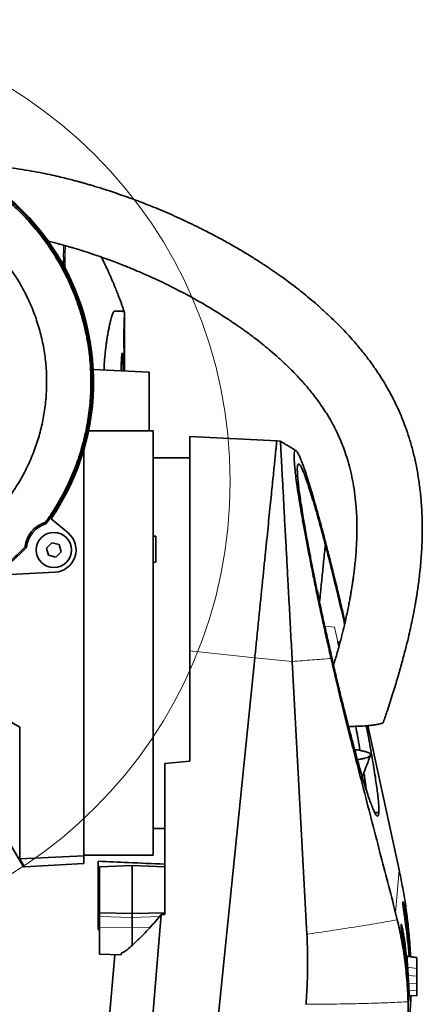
# Model space of a CAD drawing. Header units: millimetres. Extents: x 0 to 12429, y 0 to 8400.
# Tile 131 of 139: x 11074 to 11382, y 4778 to 5532. Entities that reach past the tile are written whole.
import ezdxf

# ---------------------------------------------------------------- set-up
doc = ezdxf.new("R2010")
doc.units = ezdxf.units.MM
doc.header["$LTSCALE"] = 20

msp = doc.modelspace()

# ---------------------------------------------------------------- linework, layer by layer
at = {"color": 8, "linetype": 'Continuous', "lineweight": 18}
for p, q in [((11107.224012, 5347.221), (11105.228805, 5347.289562)), ((11108.389479, 5346.1969), (11107.224174, 5347.223544)), ((11314.665699, 5066.779849), (11307.100295, 5067.578364)), ((11317.206908, 5055.611408), (11314.665699, 5066.779849)), ((11318.895006, 5055.442495), (11317.206908, 5055.611408)), ((11253.531825, 5043.25938), (11203.678723, 5048.502449)), ((11282.217224, 5040.463248), (11253.531825, 5043.25938)), ((11348.46769, 4924.853847), (11345.176173, 4925.017171)), ((11348.422976, 4924.301776), (11345.444258, 4924.449579)), ((11361.347318, 4847.823259), (11364.026138, 4880.89805)), ((11134.678825, 4845.121379), (11159.678825, 4844.317761)), ((11180.597287, 4844.990179), (11159.678825, 4844.317761)), ((11369.459846, 4844.479105), (11368.212774, 4844.5853)), ((11134.678825, 4836.813627), (11159.678825, 4836.677057)), ((11173.418709, 4836.752116), (11159.678825, 4836.677057)), ((11368.059864, 4827.425511), (11366.822436, 4827.530884)), ((11377.678825, 4813.435722), (11370.276326, 4814.579774)), ((11372.474152, 4814.773606), (11371.639967, 4814.844642)), ((11377.678825, 4805.233544), (11370.552747, 4806.12471)), ((11377.678825, 4799.237666), (11370.954816, 4799.853329)), ((11371.08129, 4797.719406), (11370.253079, 4797.789932)), ((11377.678825, 4793.378747), (11371.289684, 4793.963566)), ((11377.678825, 4788.074576), (11371.557678, 4788.455421))]:
    msp.add_line(p, q, dxfattribs=at)
at = {"color": 7, "linetype": 'Continuous', "lineweight": 35}
for p, q in [((11107.224012, 5347.221), (11107.224174, 5347.223544)), ((11153.678825, 5263.073136), (11153.678825, 5308.464009)), ((11172.678825, 5262.174389), (11129.824236, 5264.201518)), ((11172.678825, 5262.174389), (11172.678825, 5217.079774)), ((11175.678825, 5217.079774), (11126.241902, 5217.079774)), ((11175.678825, 5217.079774), (11175.678825, 5131.181743)), ((11270.383618, 5209.579774), (11203.683292, 5212.825108)), ((11273.168182, 5209.145149), (11270.382468, 5209.575677)), ((11122.678825, 5202.739624), (11122.678825, 4891.508091)), ((11203.678825, 5196.579774), (11175.678825, 5196.579774)), ((11093.238193, 5146.995892), (11093.878639, 5146.090126)), ((11093.878639, 5146.090126), (11093.894518, 5146.067438)), ((11110.606214, 5138.902529), (11097.622992, 5149.796746)), ((11098.199249, 5131.460471), (11094.106011, 5127.388772)), ((11103.772063, 5129.951473), (11098.199249, 5131.460471)), ((11177.678825, 5136.467776), (11175.678825, 5136.467776)), ((11175.678825, 5131.181743), (11175.678825, 4892.079774)), ((11177.678825, 5136.467776), (11177.678825, 5117.578634)), ((11078.746654, 5127.865902), (11077.73833, 5128.32905)), ((11078.771874, 5127.854464), (11078.746654, 5127.865902)), ((11094.106011, 5127.388772), (11095.585587, 5121.808074)), ((11101.158401, 5120.299076), (11105.251639, 5124.370775)), ((11105.251639, 5124.370775), (11103.772063, 5129.951473)), ((11095.585587, 5121.808074), (11101.158401, 5120.299076)), ((11175.678825, 5116.467776), (11177.678825, 5116.467776)), ((11177.678825, 5117.578634), (11177.678825, 5116.467776)), ((11100.568536, 5108.903071), (11056.34373, 5106.585348)), ((10944.678825, 5064.579774), (11073.678825, 4990.101589)), ((11317.206908, 5055.611408), (11318.003823, 5052.062872)), ((11203.678825, 4964.129849), (11203.678825, 5048.502449)), ((11176.906168, 4286.99746), (11253.531825, 5043.25938)), ((11282.217224, 5040.463248), (11293.43224, 4831.466904)), ((11322.102691, 5003.215148), (11326.343158, 4986.780321)), ((11073.678825, 4889.279337), (11073.678825, 4990.101589)), ((11184.678825, 4962.198081), (11203.678825, 4964.129849)), ((11184.678825, 4846.668513), (11184.678825, 4962.198081)), ((11348.422976, 4924.301776), (11348.46769, 4924.853847)), ((11175.678825, 4912.579774), (11184.678825, 4912.579774)), ((11065.228508, 4902.251082), (11076.397386, 4883.153782)), ((11122.678825, 4891.508091), (11073.678825, 4889.279337)), ((11073.678825, 4889.279337), (11077.244946, 4883.198685)), ((11122.678825, 4892.079774), (11175.678825, 4892.079774)), ((11122.678825, 4891.508091), (11122.678825, 4885.579774)), ((11122.678825, 4885.579774), (11077.244946, 4883.198685)), ((11133.678825, 4887.31058), (11133.678825, 4835.06539)), ((11134.678825, 4883.048916), (11159.678825, 4884.094786)), ((11134.678825, 4883.048916), (11134.678825, 4847.737095)), ((11159.678825, 4884.094786), (11159.678825, 4847.274592)), ((11184.678825, 4883.048916), (11159.678825, 4884.094786)), ((11134.678825, 4847.737095), (11134.678825, 4845.121379)), ((11134.678825, 4847.737095), (11159.678825, 4847.274592)), ((11134.678825, 4845.121379), (11134.678825, 4836.813627)), ((11135.863455, 4291.314018), (11181.923638, 4846.555124)), ((11184.678825, 4847.737095), (11159.678825, 4847.274592)), ((11159.678825, 4847.274592), (11159.678825, 4844.317761)), ((11159.678825, 4844.317761), (11159.678825, 4836.677057)), ((11362.658013, 4842.536223), (11361.347318, 4847.823259)), ((11134.678825, 4836.813627), (11134.678825, 4816.242242)), ((11159.678825, 4836.677057), (11159.678825, 4822.953877)), ((11134.678825, 4834.48804), (11133.678825, 4835.06539)), ((11118.721802, 4483.847851), (11146.257297, 4815.77964)), ((11134.678825, 4816.242242), (11151.229741, 4815.580973)), ((11151.39965, 4817.037262), (11151.229741, 4815.580973)), ((11377.678825, 4813.583605), (11371.233194, 4814.579774)), ((11377.82918, 4813.29047), (11371.305564, 4814.292452)), ((11372.474152, 4814.773606), (11372.509744, 4814.107499)), ((11371.796833, 4784.581569), (11377.678764, 4784.295381))]:
    msp.add_line(p, q, dxfattribs=at)
at = {"color": 7, "linetype": 'Continuous', "lineweight": 35, "flags": 128}
msp.add_lwpolyline([(11340.109718, 4991.264559), (11349.553495, 4947.684432), (11364.026138, 4880.89805)], dxfattribs=at)
at = {"color": 7, "linetype": 'Continuous', "lineweight": 18}
msp.add_circle((10880.955577, 5178.415182), 353.803148, dxfattribs=at)
at = {"color": 7, "linetype": 'Continuous', "lineweight": 35}
msp.add_circle((11099.678825, 5125.879774), 13.5, dxfattribs=at)
for centre, radius, start, end in [((10944.678825, 5254.579774), 185.395256, 325.584707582, 106.515734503), ((10944.678825, 5254.579774), 184.5, 323.974678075, 106.515734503), ((11099.678825, 5125.879774), 21, 105.988427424, 174.604342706), ((11099.678825, 5125.879774), 17, 273, 50), ((10944.678825, 5254.579774), 184.5, 260.906333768, 316.618092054)]:
    msp.add_arc(centre, radius, start, end, dxfattribs=at)
at = {"color": 8, "linetype": 'Continuous', "lineweight": 18}
for centre, radius, start, end in [((11099.678825, 5125.879774), 21.026186, 106.01299538, 174.57977475), ((10944.678825, 5254.579774), 184.473814, 260.906333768, 316.61529376)]:
    msp.add_arc(centre, radius, start, end, dxfattribs=at)
at = {"color": 7, "linetype": 'Continuous', "lineweight": 35}
for centre, major_axis, ratio, start_param, end_param in [((8648.069058, 5054.579774), (4187.97735, -16.760909), 0.0593545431, 5.3624308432, 5.3632573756), ((11002.659686, 4788.952068), (354.893101, 108.719118), 0.9765817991, 6.0503651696, 6.1326874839), ((11003.205802, 4795.694851), (334.967574, -160.031716), 0.9736253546, 0.5073040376, 0.5756491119), ((11001.821594, 4778.604344), (334.967574, -160.031716), 0.9736253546, 0.4935530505, 0.575881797), ((11001.271722, 4771.815197), (354.893101, 108.719118), 0.9765817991, 6.0505933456, 6.1329194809)]:
    msp.add_ellipse(centre, major_axis=major_axis, ratio=ratio, start_param=start_param, end_param=end_param, dxfattribs=at)
for points, knots in [([(10892.537163, 5430.429725), (10896.649749, 5431.559376), (10904.874919, 5433.818679), (10917.558184, 5436.12493), (10930.443741, 5437.602062), (10944.223254, 5438.180473), (10958.742708, 5437.669312), (10974.044771, 5435.855063), (10989.284241, 5432.721969), (11004.202148, 5428.30482), (11018.553563, 5422.694545), (11032.392411, 5415.918021), (11045.735403, 5407.917243), (11058.350262, 5398.811386), (11070.035729, 5388.766904), (11080.851664, 5377.791434), (11090.794452, 5365.824817), (11099.68419, 5353.056447), (11107.386256, 5339.710162), (11113.9595, 5325.773253), (11119.380779, 5311.190114), (11123.543032, 5296.199016), (11126.393166, 5281.055707), (11127.982736, 5265.728759), (11128.271318, 5250.17331), (11127.236811, 5234.649513), (11124.913852, 5219.416267), (11121.340263, 5204.426823), (11116.464062, 5189.652567), (11111.269926, 5177.503192), (11106.427949, 5167.952432), (11102.372396, 5160.781784), (11098.007819, 5153.766315), (11094.828069, 5149.2527), (11093.238193, 5146.995892)], [0, 0, 0, 0, 0.0280578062, 0.0561156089, 0.0847385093, 0.1133614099, 0.1468035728, 0.1802457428, 0.214659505, 0.2490732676, 0.2825147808, 0.3159562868, 0.3503693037, 0.3847823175, 0.4182245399, 0.4516667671, 0.4860805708, 0.5204943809, 0.5539365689, 0.5873787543, 0.6217925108, 0.6562062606, 0.689648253, 0.7230902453, 0.7575037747, 0.7919173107, 0.8253599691, 0.8588026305, 0.893216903, 0.9276311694, 0.9456500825, 0.9636689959, 0.9818344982, 1, 1, 1, 1]), ([(11352.062246, 4993.984296), (11353.081678, 4996.972739), (11355.595381, 5004.341607), (11359.264627, 5015.84628), (11362.977333, 5028.097875), (11366.15638, 5039.311954), (11368.835648, 5049.436645), (11370.974421, 5058.132813), (11372.654023, 5065.462428), (11373.949552, 5071.49797), (11374.983216, 5076.627432), (11375.792455, 5080.885645), (11376.420759, 5084.369738), (11376.931659, 5087.336771), (11377.37143, 5090.003467), (11377.771989, 5092.540206), (11378.158403, 5095.097048), (11378.651562, 5098.522234), (11379.272955, 5103.197842), (11379.991273, 5109.363538), (11380.863333, 5118.401716), (11381.616525, 5130.179766), (11381.864064, 5144.556074), (11381.398614, 5157.835676), (11380.3738, 5169.891306), (11378.997766, 5180.493138), (11377.152927, 5190.848632), (11374.92531, 5200.619235), (11372.430753, 5209.610591), (11369.755761, 5217.822792), (11366.984038, 5225.261356), (11364.279339, 5231.737299), (11361.721073, 5237.317961), (11359.275831, 5242.264159), (11356.640928, 5247.2417), (11353.565646, 5252.651377), (11349.885671, 5258.646507), (11345.546343, 5265.178666), (11340.494186, 5272.191871), (11334.643593, 5279.665621), (11328.809092, 5286.518848), (11323.176907, 5292.698453), (11317.927505, 5298.153997), (11312.258486, 5303.737798), (11306.22962, 5309.367068), (11300.109745, 5314.787184), (11294.20942, 5319.763384), (11288.534024, 5324.34821), (11283.197972, 5328.488735), (11278.306565, 5332.147109), (11274.46717, 5334.933043), (11271.58869, 5336.976934), (11269.590254, 5338.375258), (11268.091145, 5339.412579), (11266.951431, 5340.195057), (11265.797774, 5340.982211), (11264.295959, 5341.999067), (11262.234065, 5343.379735), (11258.264204, 5345.999791), (11252.265862, 5349.841111), (11244.430469, 5354.635397), (11236.082011, 5359.511865), (11227.319133, 5364.39476), (11218.111003, 5369.273328), (11206.914428, 5374.905872), (11194.056302, 5380.954399), (11179.664204, 5387.188705), (11165.832327, 5392.704108), (11152.713617, 5397.514796), (11142.840688, 5400.841519), (11136.05682, 5402.997446), (11132.123481, 5404.210582), (11128.54846, 5405.280815), (11125.820759, 5406.075645), (11124.002572, 5406.59597), (11122.916544, 5406.903601), (11121.826769, 5407.2099), (11120.344551, 5407.622583), (11117.96423, 5408.274959), (11114.554308, 5409.186138), (11110.050108, 5410.346092), (11104.552276, 5411.694489), (11098.086772, 5413.183137), (11090.684689, 5414.751853), (11082.382725, 5416.327246), (11073.225379, 5417.82801), (11063.263634, 5419.133855), (11053.68431, 5420.094879), (11047.392758, 5420.379926), (11044.713749, 5420.501302)], [0, 0, 0, 0, 0.0144469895, 0.0356232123, 0.0551003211, 0.0728127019, 0.0887158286, 0.1027815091, 0.1135687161, 0.1229308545, 0.1308653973, 0.1373717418, 0.1426467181, 0.1469682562, 0.1510645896, 0.1549373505, 0.1586461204, 0.162822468, 0.1706722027, 0.1800926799, 0.1910480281, 0.2119663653, 0.233764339, 0.2564863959, 0.2725311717, 0.2890462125, 0.3054380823, 0.3208248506, 0.3351988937, 0.3485485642, 0.3608590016, 0.3721126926, 0.3812820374, 0.3895692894, 0.3979663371, 0.4077246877, 0.4188757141, 0.4312056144, 0.4449163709, 0.4600273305, 0.4765807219, 0.4881255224, 0.5003129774, 0.5131569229, 0.5266688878, 0.5403689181, 0.5529542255, 0.5643274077, 0.5760320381, 0.5860232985, 0.5942776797, 0.5993180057, 0.6033660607, 0.6062649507, 0.6082795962, 0.6101622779, 0.6131264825, 0.6171910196, 0.6223579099, 0.6365152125, 0.6522293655, 0.6675722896, 0.6841437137, 0.701687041, 0.7189893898, 0.7460490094, 0.7719323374, 0.7965848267, 0.8197421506, 0.8410767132, 0.8481151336, 0.85493282, 0.8614191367, 0.8665507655, 0.8689644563, 0.8707569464, 0.8721233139, 0.8745517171, 0.8783464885, 0.8842946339, 0.8919466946, 0.901250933, 0.9121408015, 0.9245377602, 0.9383497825, 0.9534707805, 0.9697808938, 0.9871323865, 1, 1, 1, 1]), ([(10840.586179, 5119.837972), (10827.96232, 5121.858313), (10799.79228, 5126.366689), (10756.077019, 5133.368553), (10717.209004, 5139.574092), (10691.919976, 5143.647902), (10680.184754, 5145.499932), (10674.299344, 5146.677557), (10668.555242, 5148.375033), (10662.940229, 5151.030275), (10657.66717, 5154.835194), (10652.908699, 5159.604787), (10648.98756, 5165.167028), (10646.093003, 5171.250211), (10644.197779, 5177.793537), (10643.417697, 5186.700274), (10643.650303, 5197.808951), (10643.693846, 5215.467065), (10643.687327, 5234.391153), (10643.646574, 5258.017745), (10643.834637, 5276.189895), (10643.522242, 5290.39213), (10643.975049, 5297.184264), (10645.161945, 5302.707976), (10647.328656, 5308.54658), (10650.703261, 5314.378489), (10655.049674, 5319.610352), (10660.167143, 5323.984864), (10665.984776, 5327.536855), (10687.026671, 5334.964569), (10740.694723, 5349.25842), (10804.82619, 5369.191707), (10858.852154, 5385.005547), (10885.363492, 5393.01857), (10902.578958, 5398.257665), (10917.393694, 5401.761951), (10929.836201, 5403.515323), (10942.497884, 5404.246241), (10955.177463, 5403.888465), (10967.660303, 5402.475861), (10979.983588, 5400.034335), (10992.172776, 5396.525577), (11004.01767, 5391.994217), (11015.323887, 5386.52808), (11026.139118, 5380.150109), (11036.473826, 5372.808111), (11046.148854, 5364.612549), (11055.012689, 5355.7125), (11063.111219, 5346.107125), (11070.438126, 5335.751817), (11076.85694, 5324.813407), (11082.270935, 5313.482048), (11086.731772, 5301.745918), (11090.215197, 5289.557224), (11092.650536, 5277.113851), (11094.012298, 5264.626762), (11094.335735, 5252.066639), (11093.588116, 5239.402921), (11091.767007, 5226.85149), (11088.916042, 5214.621223), (11085.068099, 5202.670613), (11080.174105, 5190.977229), (11074.302603, 5179.739547), (11067.565529, 5169.137869), (11059.971179, 5159.128868), (11051.478802, 5149.703096), (11042.203353, 5141.050366), (11032.337054, 5133.204962), (11025.311658, 5128.739401), (11021.78673, 5126.498846)], [0, 0, 0, 0, 0.0365180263, 0.0814896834, 0.1264613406, 0.1489471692, 0.154658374, 0.1603958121, 0.1660825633, 0.1717242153, 0.1780497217, 0.1845586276, 0.1908841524, 0.197393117, 0.2037192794, 0.2102290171, 0.2228384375, 0.2354493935, 0.260669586, 0.2768931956, 0.3029369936, 0.312577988, 0.3174592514, 0.3223405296, 0.3286634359, 0.3351695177, 0.3414924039, 0.3479982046, 0.3543235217, 0.3608322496, 0.4115638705, 0.5130271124, 0.5525839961, 0.5723638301, 0.5921414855, 0.6039744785, 0.6158074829, 0.6279843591, 0.6401613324, 0.6519944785, 0.6638276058, 0.6760047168, 0.6881817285, 0.7000085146, 0.7118353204, 0.7240054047, 0.7361755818, 0.7480096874, 0.7598437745, 0.7720219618, 0.7842000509, 0.7960264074, 0.8078527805, 0.8200223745, 0.8321920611, 0.8440265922, 0.8558611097, 0.8680397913, 0.8802183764, 0.8920442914, 0.9038702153, 0.9160393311, 0.9282085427, 0.940043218, 0.951877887, 0.9640567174, 0.9762354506, 0.9880763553, 1, 1, 1, 1]), ([(11095.280925, 5362.484245), (11096.70752, 5362.134244), (11099.378887, 5361.47885), (11103.290867, 5360.457881), (11106.758328, 5359.520395), (11109.749724, 5358.683249), (11112.447202, 5357.909181), (11115.401371, 5357.040828), (11119.123892, 5355.913867), (11124.118822, 5354.346543), (11130.085791, 5352.386014), (11136.534096, 5350.156301), (11142.591782, 5347.96252), (11148.067634, 5345.897816), (11152.929249, 5343.999266), (11157.287423, 5342.245372), (11161.506821, 5340.501683), (11165.981635, 5338.601975), (11171.12282, 5336.353472), (11176.959138, 5333.712578), (11183.503499, 5330.63508), (11190.610441, 5327.15039), (11198.033174, 5323.342733), (11205.372793, 5319.397727), (11211.813202, 5315.77674), (11217.286714, 5312.580607), (11221.884847, 5309.811233), (11226.117152, 5307.187347), (11229.981783, 5304.725868), (11233.336882, 5302.534905), (11235.928988, 5300.805614), (11237.683381, 5299.617463), (11238.954012, 5298.749085), (11240.309475, 5297.815374), (11242.146333, 5296.535974), (11244.563466, 5294.826151), (11247.543078, 5292.675901), (11251.207817, 5289.965247), (11255.559339, 5286.644599), (11260.584803, 5282.658204), (11266.117449, 5278.064825), (11271.932253, 5272.97313), (11278.453242, 5266.911452), (11285.158945, 5260.188288), (11291.716143, 5252.995321), (11297.32246, 5246.273398), (11302.065856, 5240.059311), (11306.018889, 5234.401544), (11309.281146, 5229.303828), (11311.947852, 5224.765762), (11314.153686, 5220.691461), (11316.223522, 5216.570775), (11318.347048, 5211.977599), (11320.611246, 5206.544986), (11322.880954, 5200.370694), (11325.075187, 5193.421662), (11327.109866, 5185.659709), (11328.884533, 5177.114081), (11330.268743, 5168.066589), (11331.350132, 5157.385667), (11331.86738, 5145.384062), (11331.636157, 5132.204227), (11330.915384, 5121.7131), (11330.145692, 5114.034448), (11329.585776, 5109.255145), (11329.057971, 5105.225686), (11328.573762, 5101.816738), (11328.151977, 5099.026237), (11327.763033, 5096.57176), (11327.383507, 5094.2677), (11326.932077, 5091.63178), (11326.360712, 5088.43871), (11325.618765, 5084.501617), (11324.679196, 5079.798382), (11323.514909, 5074.325664), (11322.014086, 5067.723892), (11320.107369, 5059.913745), (11317.698938, 5050.826971), (11315.578833, 5043.259304), (11314.190579, 5038.745268), (11313.82883, 5037.569009)], [0, 0, 0, 0, 0.0099922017, 0.0187108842, 0.0274391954, 0.0344113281, 0.0398554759, 0.0466032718, 0.0554493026, 0.0664388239, 0.0824057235, 0.0984372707, 0.11317438, 0.1265646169, 0.1385669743, 0.1489735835, 0.1587902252, 0.1698828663, 0.1823350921, 0.1973133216, 0.2138803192, 0.2320266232, 0.2517231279, 0.271251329, 0.2893367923, 0.3025279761, 0.3148212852, 0.3262185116, 0.3367236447, 0.3462642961, 0.35368942, 0.3580775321, 0.3607808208, 0.3642274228, 0.3693333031, 0.3760841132, 0.3844595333, 0.394432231, 0.4072042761, 0.4218047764, 0.4381562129, 0.4561621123, 0.4743438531, 0.498561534, 0.5204005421, 0.5399593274, 0.5573499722, 0.5727033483, 0.5859519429, 0.5975145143, 0.6074922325, 0.6164555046, 0.6277646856, 0.6404842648, 0.654607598, 0.6701493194, 0.6871514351, 0.7056823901, 0.7253792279, 0.7447709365, 0.7729842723, 0.8003456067, 0.8267995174, 0.8382830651, 0.8482471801, 0.8566611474, 0.8634999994, 0.8696124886, 0.8741735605, 0.8789206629, 0.8841024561, 0.8907683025, 0.8990503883, 0.9089680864, 0.9205434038, 0.933800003, 0.9510396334, 0.9705390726, 0.9923231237, 1, 1, 1, 1]), ([(11107.224174, 5347.223544), (11107.235509, 5347.817249), (11107.258179, 5349.004649), (11107.159575, 5350.79025), (11107.194501, 5353.165406), (11107.332712, 5356.011323), (11107.385266, 5358.266186), (11107.41015, 5359.333847)], [0, 0, 0, 0, 0.1470909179, 0.2941790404, 0.44126895, 0.735444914, 1, 1, 1, 1]), ([(11153.684811, 5308.237788), (11153.638492, 5308.349386), (11153.450257, 5308.802913), (11153.123706, 5309.728591), (11152.69449, 5310.994205), (11152.251295, 5312.269877), (11151.824731, 5313.475844), (11151.380378, 5314.721407), (11150.907879, 5316.02655), (11150.430573, 5317.32706), (11149.895731, 5318.76586), (11149.298982, 5320.346995), (11148.665187, 5321.998865), (11147.952042, 5323.82431), (11147.153938, 5325.827874), (11146.265244, 5328.01386), (11145.278489, 5330.38945), (11144.186483, 5332.958343), (11143.112669, 5335.422481), (11142.03354, 5337.844923), (11140.857214, 5340.43202), (11139.357862, 5343.640136), (11137.74445, 5347.003128), (11136.598437, 5349.280694), (11136.090052, 5350.29105)], [0, 0, 0, 0, 0.0379093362, 0.154061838, 0.2620445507, 0.3410700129, 0.4149358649, 0.4836556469, 0.5472331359, 0.6056345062, 0.6582713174, 0.6984005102, 0.7341786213, 0.7658263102, 0.7937781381, 0.818689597, 0.8413642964, 0.862754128, 0.8839897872, 0.8994887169, 0.9197554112, 0.9451481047, 0.9756670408, 1, 1, 1, 1]), ([(11107.275496, 5343.316317), (11107.255265, 5343.810155), (11107.183203, 5345.569183), (11107.206939, 5346.529957), (11107.224012, 5347.221)], [0, 0, 0, 0, 0.28074490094, 1, 1, 1, 1]), ([(11153.678825, 5308.464009), (11153.629272, 5308.51077), (11153.530155, 5308.604303), (11152.711119, 5308.71733), (11151.336077, 5308.801429), (11149.64067, 5308.898426), (11147.914628, 5308.875979), (11146.837395, 5309.053471), (11145.987679, 5308.833628), (11145.482975, 5308.264736), (11144.961485, 5307.23424), (11144.422275, 5305.922506), (11143.864948, 5304.234377), (11143.286777, 5302.177061), (11142.697012, 5299.779596), (11142.106223, 5297.082098), (11141.513871, 5294.094043), (11140.92094, 5290.79152), (11140.346681, 5287.237096), (11139.805081, 5283.501726), (11139.303592, 5279.578799), (11138.849293, 5275.43359), (11138.472896, 5271.195204), (11138.202734, 5267.307828), (11138.096472, 5264.857979), (11138.051119, 5263.812366)], [0, 0, 0, 0, 0.1443394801, 0.288709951, 0.4330509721, 0.5773954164, 0.6382389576, 0.699094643, 0.7173743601, 0.7357565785, 0.7540463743, 0.7719001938, 0.7897524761, 0.8081249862, 0.826496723, 0.8443510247, 0.8622055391, 0.8805904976, 0.8989753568, 0.9165894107, 0.9342024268, 0.9523731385, 0.9705432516, 0.9874276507, 1, 1, 1, 1]), ([(11153.575038, 5304.034729), (11153.569292, 5304.033753), (11153.555172, 5304.031354), (11153.529517, 5303.482597), (11153.499927, 5302.493012), (11153.470118, 5301.054011), (11153.441784, 5299.245104), (11153.416537, 5297.096995), (11153.395707, 5294.684512), (11153.380838, 5292.066054), (11153.372537, 5289.322793), (11153.371724, 5286.529), (11153.378047, 5283.764396), (11153.391493, 5281.110312), (11153.410851, 5278.636154), (11153.435205, 5276.420909), (11153.462898, 5274.516725), (11153.492484, 5272.988166), (11153.522318, 5271.876139), (11153.550587, 5271.19457), (11153.567242, 5271.122645), (11153.57528, 5271.08793)], [0, 0, 0, 0, 0.03684207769, 0.09053851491, 0.14423498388, 0.19793598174, 0.25163700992, 0.30534503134, 0.35905306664, 0.4127659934, 0.46647892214, 0.52019343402, 0.57390794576, 0.62762259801, 0.68133724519, 0.73505156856, 0.78876587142, 0.84247771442, 0.89618952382, 0.94989546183, 1, 1, 1, 1]), ([(11153.670609, 5287.579774), (11153.670499, 5288.507838), (11153.670279, 5290.363968), (11153.668335, 5293.070775), (11153.664877, 5295.618458), (11153.659334, 5297.942739), (11153.651117, 5299.966058), (11153.639816, 5301.647181), (11153.624766, 5302.911813), (11153.606266, 5303.782977), (11153.590805, 5303.968986), (11153.583075, 5304.061984)], [0, 0, 0, 0, 0.1111237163, 0.2222474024, 0.33337153, 0.4444955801, 0.5556105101, 0.6667253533, 0.7778220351, 0.8889186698, 1, 1, 1, 1]), ([(11153.577047, 5271.074128), (11153.58503, 5271.130433), (11153.600995, 5271.243043), (11153.620552, 5271.994179), (11153.636416, 5273.162387), (11153.648659, 5274.740476), (11153.65755, 5276.687967), (11153.663724, 5278.938912), (11153.66764, 5281.440185), (11153.670129, 5284.33249), (11153.670438, 5286.420582), (11153.670609, 5287.579774)], [0, 0, 0, 0, 0.10812676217, 0.21625353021, 0.32437448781, 0.43249551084, 0.5406240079, 0.64875259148, 0.75689796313, 0.86504339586, 1, 1, 1, 1]), ([(11152.712407, 5263.11885), (11152.703684, 5263.859411), (11152.681419, 5265.749812), (11152.626098, 5268.47057), (11152.548544, 5271.192862), (11152.454103, 5273.443338), (11152.344037, 5275.150187), (11152.220522, 5276.284741), (11152.085373, 5276.790898), (11151.942412, 5276.679645), (11151.795202, 5275.927966), (11151.6487, 5274.582623), (11151.508305, 5272.655815), (11151.378567, 5270.230716), (11151.268286, 5267.332874), (11151.195509, 5264.947419), (11151.170081, 5263.48319), (11151.165025, 5263.192045)], [0, 0, 0, 0, 0.04633666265, 0.11828184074, 0.19022799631, 0.26217422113, 0.33412864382, 0.406083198, 0.47805888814, 0.55003471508, 0.62204068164, 0.69404667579, 0.76607313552, 0.83809943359, 0.91011340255, 0.98212708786, 1, 1, 1, 1]), ([(11203.678825, 5048.502692), (11203.678825, 5052.917418), (11203.678825, 5061.779796), (11203.678825, 5075.192443), (11203.678825, 5088.647551), (11203.678825, 5101.721138), (11203.678825, 5114.254869), (11203.678825, 5126.235106), (11203.678825, 5137.874141), (11203.678825, 5148.891588), (11203.678825, 5159.169119), (11203.678825, 5168.700831), (11203.678825, 5177.549238), (11203.678825, 5185.484205), (11203.678825, 5192.440172), (11203.678825, 5198.432012), (11203.678825, 5203.4947), (11203.678825, 5207.467246), (11203.678825, 5210.381259), (11203.678825, 5212.14803), (11203.678825, 5212.930664), (11203.678825, 5212.762048), (11203.678825, 5212.733292)], [0, 0, 0, 0, 0.0528082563, 0.1060103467, 0.1604451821, 0.2153019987, 0.2665907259, 0.3182410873, 0.3710322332, 0.4242149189, 0.4752006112, 0.526544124, 0.5790309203, 0.631914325, 0.6824025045, 0.73324253, 0.7852099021, 0.8375729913, 0.8875903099, 0.9379536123, 0.9894185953, 1, 1, 1, 1]), ([(11253.531851, 5043.259635), (11253.914084, 5047.03211), (11254.706967, 5054.857527), (11255.912276, 5066.753395), (11257.137864, 5078.849417), (11258.348499, 5090.797865), (11259.536639, 5102.524282), (11260.694904, 5113.955855), (11261.815634, 5125.016975), (11262.892307, 5135.643267), (11263.918635, 5145.772683), (11264.88837, 5155.343548), (11265.795212, 5164.293685), (11266.632695, 5172.559271), (11267.396432, 5180.097025), (11268.082224, 5186.865492), (11268.685915, 5192.823663), (11269.20321, 5197.929137), (11269.630103, 5202.142391), (11269.963916, 5205.436975), (11270.207304, 5207.839108), (11270.343427, 5209.182588), (11270.399938, 5209.740322), (11270.383647, 5209.579539), (11270.383635, 5209.579422)], [0, 0, 0, 0, 0.0445764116, 0.0924668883, 0.1403548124, 0.1882379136, 0.2361113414, 0.2839730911, 0.3318212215, 0.3796543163, 0.4274715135, 0.4752695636, 0.5230482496, 0.5708076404, 0.618548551, 0.6662723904, 0.7139781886, 0.7616680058, 0.8093441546, 0.857009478, 0.9046671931, 0.9523179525, 0.999965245, 1, 1, 1, 1]), ([(11285.086058, 5201.98181), (11284.183828, 5202.531896), (11282.389879, 5203.62566), (11280.157535, 5204.973913), (11278.309406, 5206.08444), (11276.783149, 5206.997252), (11275.036136, 5208.038858), (11273.768918, 5208.788608), (11273.070542, 5209.201802)], [0, 0, 0, 0, 0.22439917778, 0.44618462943, 0.56386551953, 0.68980409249, 0.82904807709, 1, 1, 1, 1]), ([(11273.16668, 5209.123806), (11273.170227, 5209.057701), (11273.177536, 5208.921497), (11273.24602, 5207.645268), (11273.354265, 5205.628081), (11273.464351, 5203.576582), (11273.519391, 5202.550889)], [0, 0, 0, 0, 0.23838417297, 0.49117460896, 0.74560112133, 1, 1, 1, 1]), ([(11273.519391, 5202.550889), (11273.536593, 5202.224734), (11273.570959, 5201.573122), (11273.627481, 5200.51103), (11273.687563, 5199.388448), (11273.751579, 5198.198915), (11273.828733, 5196.772585), (11273.904707, 5195.373832), (11273.972187, 5194.128098), (11274.012288, 5193.383753), (11274.043793, 5192.800888), (11274.075521, 5192.176339), (11274.116578, 5191.390729), (11274.164767, 5190.477962), (11274.214883, 5189.54207), (11274.355866, 5186.951874), (11274.603439, 5182.404348), (11274.978882, 5175.422141), (11275.256344, 5170.205208), (11275.3949, 5167.600028)], [0, 0, 0, 0, 0.0468612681, 0.0936222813, 0.1402935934, 0.1869343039, 0.2335721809, 0.2995003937, 0.3339166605, 0.3580267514, 0.3717999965, 0.3895246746, 0.416859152, 0.4442454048, 0.4716713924, 0.4991234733, 0.6668326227, 0.8336262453, 1, 1, 1, 1]), ([(11311.967468, 5042.75265), (11310.974709, 5047.123424), (11308.9856, 5055.880777), (11306.077936, 5069.056901), (11303.253019, 5082.138658), (11300.546511, 5094.993815), (11297.977981, 5107.531562), (11295.560635, 5119.679879), (11293.310016, 5131.360846), (11291.276499, 5142.315679), (11289.474449, 5152.467618), (11287.903268, 5161.790434), (11286.553693, 5170.333675), (11285.464394, 5177.854165), (11284.638258, 5184.315683), (11284.05767, 5189.764103), (11283.709661, 5194.286804), (11283.599959, 5197.797268), (11283.730414, 5200.267278), (11284.085593, 5201.742867), (11284.660013, 5202.258875), (11285.445115, 5201.811107), (11286.43707, 5200.397221), (11287.618845, 5198.077596), (11288.983294, 5194.879205), (11290.534072, 5190.791285), (11292.271496, 5185.791693), (11294.185048, 5179.911782), (11296.240766, 5173.260037), (11298.455307, 5165.77992), (11300.824816, 5157.465258), (11303.337363, 5148.353973), (11305.938346, 5138.645085), (11308.655449, 5128.232298), (11311.479528, 5117.128733), (11314.395799, 5105.386893), (11317.332405, 5093.285497), (11320.095608, 5081.674632), (11321.85998, 5074.047989), (11322.654999, 5070.611456)], [0, 0, 0, 0, 0.02929121, 0.0586883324, 0.0880819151, 0.1173682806, 0.1464440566, 0.1756321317, 0.2048150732, 0.2338838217, 0.2618082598, 0.2898445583, 0.3178753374, 0.3457922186, 0.3721025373, 0.3985139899, 0.4249249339, 0.4512345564, 0.4766157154, 0.5020908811, 0.5275681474, 0.5529521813, 0.5779159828, 0.6029643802, 0.6280162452, 0.6529847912, 0.6786765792, 0.7044528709, 0.7302333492, 0.7559308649, 0.7827814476, 0.8097189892, 0.8366601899, 0.8635157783, 0.8917900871, 0.9201594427, 0.9485309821, 0.9768082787, 1, 1, 1, 1]), ([(11307.541381, 5129.905868), (11306.677266, 5133.174627), (11304.945904, 5139.724), (11302.454883, 5148.796957), (11300.065215, 5157.232642), (11297.812794, 5164.871814), (11295.715123, 5171.65116), (11293.782964, 5177.542791), (11292.028048, 5182.510598), (11290.501125, 5186.408785), (11289.20882, 5189.231484), (11288.140536, 5191.052116), (11287.27973, 5191.911528), (11286.64797, 5191.786922), (11286.245655, 5190.69731), (11286.056055, 5188.73342), (11286.072217, 5185.902273), (11286.294303, 5182.238976), (11286.722857, 5177.758859), (11287.344342, 5172.53215), (11288.152658, 5166.591045), (11289.148704, 5159.932514), (11290.334276, 5152.567116), (11291.700055, 5144.545936), (11293.223806, 5135.994414), (11294.91076, 5126.885269), (11296.757947, 5117.247546), (11298.75702, 5107.130688), (11300.864971, 5096.724637), (11302.353835, 5089.599987), (11303.097134, 5086.043085)], [0, 0, 0, 0, 0.0383527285, 0.0768445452, 0.1153292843, 0.1536723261, 0.1916572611, 0.2297944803, 0.2679232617, 0.305896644, 0.3416674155, 0.3775786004, 0.4134854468, 0.4492502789, 0.4833198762, 0.5175147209, 0.5517103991, 0.5857811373, 0.6193726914, 0.6530793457, 0.686790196, 0.7203874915, 0.7547495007, 0.7892234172, 0.8237027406, 0.8580721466, 0.8934962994, 0.9290303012, 0.9645691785, 1, 1, 1, 1]), ([(11277.107818, 5135.679107), (11276.949492, 5138.545275), (11276.632162, 5144.289888), (11276.164497, 5152.4627), (11275.77027, 5160.318234), (11275.520214, 5165.169062), (11275.3949, 5167.600028)], [0, 0, 0, 0, 0.2472395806, 0.4955382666, 0.7471916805, 1, 1, 1, 1]), ([(11077.73833, 5128.32905), (11077.849049, 5129.185665), (11078.070359, 5130.897908), (11078.841271, 5133.568412), (11080.003143, 5136.245348), (11081.506888, 5138.72215), (11083.263712, 5140.881917), (11085.090119, 5142.650698), (11087.003268, 5144.109251), (11088.994005, 5145.317502), (11091.087762, 5146.309234), (11092.521211, 5146.766951), (11093.238193, 5146.995892)], [0, 0, 0, 0, 0.1101612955, 0.2201957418, 0.3315417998, 0.4427345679, 0.5380697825, 0.6334325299, 0.7206864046, 0.8080046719, 0.9039678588, 1, 1, 1, 1]), ([(11277.107818, 5135.679107), (11277.128996, 5135.284436), (11277.171347, 5134.495205), (11277.214039, 5133.699622), (11277.235382, 5133.301887)], [0, 0, 0, 0, 0.5000716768, 1, 1, 1, 1]), ([(11277.235382, 5133.301887), (11277.367617, 5130.83765), (11277.632522, 5125.901025), (11278.045578, 5118.203562), (11278.468996, 5110.313007), (11278.759442, 5104.900423), (11278.904814, 5102.191355)], [0, 0, 0, 0, 0.2485858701, 0.4979940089, 0.7487395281, 1, 1, 1, 1]), ([(11077.73833, 5128.32905), (11074.285043, 5124.85501), (11067.378469, 5117.90693), (11055.904355, 5108.491202), (11043.650797, 5099.902697), (11030.559927, 5092.268362), (11016.835616, 5085.719), (11002.427487, 5080.25562), (10987.46547, 5075.990394), (10972.613764, 5073.095731), (10958.150263, 5071.474536), (10944.070158, 5070.990435), (10929.867527, 5071.523482), (10920.415693, 5072.819094), (10915.689777, 5073.466899)], [0, 0, 0, 0, 0.0825425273, 0.1650850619, 0.2498454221, 0.3346057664, 0.4202754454, 0.5059451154, 0.5941035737, 0.6822620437, 0.7607467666, 0.8392314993, 0.9196157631, 1, 1, 1, 1]), ([(11307.541381, 5129.905868), (11307.329087, 5127.81062), (11306.904448, 5123.619617), (11306.081675, 5115.499209), (11305.062713, 5105.442494), (11304.0088, 5095.040826), (11303.342251, 5088.462282), (11303.097134, 5086.043085)], [0, 0, 0, 0, 0.1551681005, 0.3103738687, 0.5774486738, 0.8446107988, 1, 1, 1, 1]), ([(11322.311986, 5069.101401), (11322.005681, 5070.441401), (11321.001575, 5074.834098), (11319.265562, 5082.301961), (11317.10671, 5091.426643), (11314.928737, 5100.474443), (11312.599788, 5109.974106), (11310.123413, 5119.88481), (11308.403922, 5126.558281), (11307.541381, 5129.905868)], [0, 0, 0, 0, 0.0625616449, 0.2050853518, 0.3509631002, 0.4969949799, 0.6428712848, 0.820854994, 1, 1, 1, 1]), ([(11282.217224, 5040.463248), (11282.029659, 5043.958613), (11281.654975, 5050.940986), (11281.092835, 5061.416695), (11280.535175, 5071.808915), (11279.98399, 5082.08047), (11279.438748, 5092.24128), (11279.083085, 5098.8692), (11278.904814, 5102.191355)], [0, 0, 0, 0, 0.1678961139, 0.3353907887, 0.5020532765, 0.6678027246, 0.8334906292, 1, 1, 1, 1]), ([(11303.097134, 5086.043085), (11303.931765, 5082.141212), (11305.60681, 5074.310421), (11308.239162, 5062.354254), (11310.950718, 5050.329551), (11312.765485, 5042.278623), (11313.673128, 5038.25201)], [0, 0, 0, 0, 0.246981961, 0.4956756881, 0.7477658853, 1, 1, 1, 1]), ([(11361.347318, 4847.823259), (11357.349237, 4863.276522), (11348.900362, 4895.932859), (11338.953394, 4934.402766), (11331.526465, 4963.0711), (11327.540846, 4978.43857), (11323.976837, 4992.457179), (11320.853533, 5005.093112), (11317.796195, 5017.757854), (11314.824145, 5030.335173), (11312.919698, 5038.613472), (11311.967468, 5042.75265)], [0, 0, 0, 0, 0.24500761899, 0.51775806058, 0.60922599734, 0.70068546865, 0.7624805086, 0.8243962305, 0.88619613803, 0.94309768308, 1, 1, 1, 1]), ([(11313.673128, 5038.25201), (11314.147439, 5036.161605), (11315.096069, 5031.980763), (11316.557537, 5025.718127), (11318.038716, 5019.502183), (11319.468337, 5013.644539), (11320.827559, 5008.190408), (11321.67686, 5004.87664), (11322.102691, 5003.215148)], [0, 0, 0, 0, 0.1705791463, 0.3411607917, 0.5166811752, 0.6922023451, 0.8456731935, 1, 1, 1, 1]), ([(11325.331111, 4990.702725), (11326.370014, 4990.701327), (11328.956621, 4990.697844), (11333.078402, 4990.816294), (11337.030843, 4991.019205), (11340.326047, 4991.268417), (11342.036309, 4991.449175), (11342.8976, 4991.540205)], [0, 0, 0, 0, 0.1642570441, 0.4089587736, 0.6608608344, 0.8292089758, 1, 1, 1, 1]), ([(11330.778892, 4990.77209), (11331.251093, 4988.298946), (11332.330596, 4982.645067), (11333.465801, 4976.478232), (11334.077447, 4972.968871), (11334.200454, 4972.263116)], [0, 0, 0, 0, 0.3831616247, 0.875949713, 1, 1, 1, 1]), ([(11348.46769, 4924.853847), (11348.502376, 4925.616074), (11348.571873, 4927.14327), (11348.416506, 4930.519683), (11348.075826, 4934.645574), (11347.532362, 4939.572836), (11346.789139, 4945.270597), (11345.855862, 4951.685165), (11344.742316, 4958.756691), (11343.4542, 4966.450816), (11341.988379, 4974.756595), (11340.477933, 4983.000631), (11339.395862, 4988.645747), (11338.911492, 4991.172682)], [0, 0, 0, 0, 0.0921255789, 0.1845825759, 0.2770414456, 0.3691695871, 0.461258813, 0.5536716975, 0.6460910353, 0.7381890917, 0.8311424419, 0.9244139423, 1, 1, 1, 1]), ([(11342.8976, 4991.540205), (11343.942868, 4991.670906), (11346.062779, 4991.93598), (11348.588922, 4992.417572), (11350.524926, 4992.953226), (11351.729956, 4993.483368), (11351.947494, 4993.838196), (11352.041474, 4993.991487)], [0, 0, 0, 0, 0.2064053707, 0.4186109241, 0.6250924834, 0.8380339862, 1, 1, 1, 1]), ([(11326.343158, 4986.780321), (11327.158286, 4983.645567), (11328.791421, 4977.364989), (11331.156133, 4968.58915), (11333.437484, 4960.361883), (11335.611628, 4952.796934), (11337.662472, 4945.954125), (11339.579261, 4939.865069), (11341.345724, 4934.580189), (11342.934194, 4930.185115), (11344.331959, 4926.720445), (11345.538711, 4924.165967), (11346.553896, 4922.518216), (11347.3205, 4921.841987), (11347.863981, 4921.999348), (11348.23786, 4922.74306), (11348.361298, 4923.782433), (11348.422976, 4924.301776)], [0, 0, 0, 0, 0.0695000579, 0.1392455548, 0.2089869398, 0.2784813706, 0.3480406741, 0.4178581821, 0.4876698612, 0.5572211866, 0.6254041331, 0.6938426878, 0.7622762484, 0.8304523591, 0.8869437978, 0.9435093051, 1, 1, 1, 1]), ([(11330.021651, 4972.846516), (11330.678909, 4972.777374), (11332.639407, 4972.571133), (11335.456257, 4972.083685), (11338.258118, 4971.434378), (11340.3396, 4970.703731), (11341.642727, 4969.955374), (11342.226836, 4969.181488), (11342.110393, 4968.424478), (11341.320892, 4967.678686), (11339.906297, 4966.970049), (11337.863048, 4966.304346), (11335.200947, 4965.674944), (11332.957538, 4965.327249), (11331.780494, 4965.144825)], [0, 0, 0, 0, 0.0464778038, 0.1386361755, 0.2338574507, 0.319828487, 0.4085655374, 0.4902308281, 0.574329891, 0.655034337, 0.737964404, 0.8209153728, 0.9060401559, 1, 1, 1, 1]), ([(11335.850048, 4952.053093), (11336.692484, 4954.236653), (11338.804781, 4959.711646), (11340.829643, 4965.256258), (11342.046941, 4968.589543)], [0, 0, 0, 0, 0.3988243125, 1, 1, 1, 1]), ([(11337.060138, 4955.212286), (11337.30399, 4953.652941), (11337.918234, 4949.725079), (11338.555336, 4945.260704), (11338.877333, 4942.638319), (11338.975735, 4941.836916)], [0, 0, 0, 0, 0.3137367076, 0.7902772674, 1, 1, 1, 1]), ([(11077.244946, 4883.198685), (11077.013977, 4883.18658), (11076.551723, 4883.162355), (11076.326991, 4883.150577), (11076.397901, 4883.154293), (11076.398295, 4883.154314)], [0, 0, 0, 0, 0.4982637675, 0.9972114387, 1, 1, 1, 1]), ([(11133.678825, 4887.31058), (11141.34536, 4886.98372), (11158.345109, 4886.258941), (11175.345344, 4885.544172), (11184.678825, 4885.151749)], [0, 0, 0, 0, 0.4509793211, 1, 1, 1, 1]), ([(11364.026138, 4880.89805), (11364.874169, 4876.814075), (11366.571383, 4868.640577), (11368.646527, 4856.232725), (11370.399034, 4843.724744), (11371.231028, 4835.319903), (11371.647341, 4831.114292)], [0, 0, 0, 0, 0.24911267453, 0.49856388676, 0.74909157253, 1, 1, 1, 1]), ([(11369.009971, 4838.994035), (11368.889903, 4839.832606), (11368.649767, 4841.509752), (11368.287744, 4844.049145), (11367.939848, 4846.51325), (11367.61938, 4848.835042), (11367.341515, 4850.937677), (11367.119177, 4852.753628), (11366.964426, 4854.226255), (11366.881516, 4855.322732), (11366.87585, 4856.015012), (11366.941822, 4856.311844), (11367.079329, 4856.200929), (11367.278466, 4855.709776), (11367.534293, 4854.836035), (11367.836833, 4853.607039), (11368.1755, 4852.038776), (11368.540332, 4850.161758), (11368.915171, 4848.022111), (11369.225055, 4846.083616), (11369.40189, 4844.875163), (11369.459846, 4844.479105)], [0, 0, 0, 0, 0.0559123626, 0.1118250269, 0.1677630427, 0.2236961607, 0.2791047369, 0.3345044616, 0.3884676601, 0.4424240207, 0.4948271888, 0.5472304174, 0.5989416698, 0.6506584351, 0.7029043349, 0.7551569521, 0.808864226, 0.8625767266, 0.9178211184, 0.9730667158, 1, 1, 1, 1]), ([(11181.923638, 4846.555124), (11180.368734, 4844.700528), (11177.304883, 4841.046149), (11172.815323, 4836.036817), (11168.410456, 4831.359862), (11164.08898, 4827.040916), (11159.851154, 4823.048346), (11157.142031, 4820.715626), (11155.792229, 4819.553364)], [0, 0, 0, 0, 0.1705100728, 0.3359805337, 0.5000248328, 0.6686648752, 0.8349145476, 1, 1, 1, 1]), ([(11370.894655, 4779.721112), (11370.782805, 4782.56386), (11370.558911, 4788.254271), (11369.953875, 4796.672618), (11369.156415, 4804.995943), (11367.856978, 4815.543103), (11365.852544, 4828.21457), (11363.724719, 4837.75399), (11362.658013, 4842.536223)], [0, 0, 0, 0, 0.129251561, 0.258726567, 0.3879768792, 0.5174392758, 0.7580861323, 1, 1, 1, 1]), ([(11367.613735, 4821.987455), (11367.49451, 4822.818866), (11367.256058, 4824.481693), (11366.896766, 4826.99947), (11366.551617, 4829.442659), (11366.233796, 4831.744719), (11365.958325, 4833.829405), (11365.73797, 4835.62978), (11365.584638, 4837.089756), (11365.502514, 4838.176827), (11365.496927, 4838.86318), (11365.562329, 4839.157475), (11365.698617, 4839.047482), (11365.896, 4838.56045), (11366.149598, 4837.694052), (11366.449544, 4836.475413), (11366.785378, 4834.920403), (11367.14725, 4833.059306), (11367.519179, 4830.93785), (11367.82675, 4829.016019), (11368.002333, 4827.818036), (11368.059864, 4827.425511)], [0, 0, 0, 0, 0.0559119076, 0.11182409, 0.1677648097, 0.2237006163, 0.2791071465, 0.3345048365, 0.3884654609, 0.4424192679, 0.4948231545, 0.5472271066, 0.5989417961, 0.65066199, 0.7029108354, 0.7551663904, 0.8088743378, 0.8625875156, 0.9178317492, 0.9730772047, 1, 1, 1, 1]), ([(11293.43224, 4831.466904), (11293.647008, 4826.453939), (11294.076639, 4816.425811), (11293.998723, 4802.440205), (11293.556223, 4789.540012), (11292.986251, 4781.673694), (11292.701359, 4777.741842)], [0, 0, 0, 0, 0.279976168, 0.5600751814, 0.7801107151, 1, 1, 1, 1]), ([(11371.647341, 4831.114292), (11372.131767, 4825.677982), (11372.637684, 4820.000495), (11372.786163, 4814.305974), (11372.792471, 4814.064074)], [0, 0, 0, 0, 0.9575205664, 1, 1, 1, 1]), ([(11155.792229, 4819.553364), (11155.44639, 4819.274468), (11154.813892, 4818.764401), (11153.927517, 4818.18103), (11153.085451, 4817.705289), (11152.251133, 4817.315617), (11151.676641, 4817.127821), (11151.399687, 4817.037288)], [0, 0, 0, 0, 0.23383523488, 0.42765621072, 0.60115633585, 0.80772349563, 1, 1, 1, 1]), ([(11370.552747, 4806.12471), (11370.507856, 4806.864008), (11370.418075, 4808.342594), (11370.309476, 4810.268157), (11370.230668, 4811.898444), (11370.187204, 4813.183857), (11370.185355, 4814.070328), (11370.21758, 4814.5178), (11370.259762, 4814.5623), (11370.276326, 4814.579774)], [0, 0, 0, 0, 0.1506059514, 0.3012098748, 0.4518373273, 0.6024635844, 0.7526730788, 0.9028815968, 1, 1, 1, 1]), ([(11370.276326, 4814.579774), (11370.364495, 4814.579774), (11370.540832, 4814.579774), (11370.862915, 4814.579774), (11371.08904, 4814.579774), (11371.233194, 4814.579774)], [0, 0, 0, 0, 0.2660557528, 0.5321115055, 1, 1, 1, 1]), ([(11370.954816, 4799.853329), (11370.919597, 4800.394267), (11370.849161, 4801.476144), (11370.708747, 4803.63486), (11370.614622, 4805.137152), (11370.552747, 4806.12471)], [0, 0, 0, 0, 0.2551939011, 0.5103881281, 1, 1, 1, 1]), ([(11377.678825, 4805.233544), (11377.678825, 4805.953231), (11377.678825, 4807.39264), (11377.678825, 4809.260687), (11377.678825, 4810.83857), (11377.678825, 4812.084675), (11377.678825, 4812.94604), (11377.678825, 4813.371644), (11377.678825, 4813.418232), (11377.678825, 4813.435722)], [0, 0, 0, 0, 0.1510627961, 0.3021331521, 0.4531398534, 0.6041542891, 0.7563380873, 0.9085228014, 1, 1, 1, 1]), ([(11371.289684, 4793.963566), (11371.265221, 4794.45458), (11371.216294, 4795.436606), (11371.108907, 4797.40012), (11371.016451, 4798.87206), (11370.954816, 4799.853329)], [0, 0, 0, 0, 0.25000918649, 0.50001837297, 1, 1, 1, 1]), ([(11377.678825, 4799.237666), (11377.678825, 4799.780425), (11377.678825, 4800.844865), (11377.678825, 4802.909727), (11377.678825, 4804.318696), (11377.678825, 4805.233544)], [0, 0, 0, 0, 0.2673277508, 0.5242738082, 1, 1, 1, 1]), ([(11377.678825, 4793.378747), (11377.678825, 4793.870502), (11377.678825, 4794.854012), (11377.678825, 4796.806958), (11377.678825, 4798.26821), (11377.678825, 4799.237666)], [0, 0, 0, 0, 0.2518093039, 0.5036186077, 1, 1, 1, 1]), ([(11371.08129, 4797.719406), (11371.129495, 4796.855226), (11371.225902, 4795.126898), (11371.333206, 4792.543491), (11371.410985, 4790.081801), (11371.461168, 4787.800412), (11371.487158, 4785.73042), (11371.493361, 4783.921243), (11371.483174, 4782.430173), (11371.460482, 4781.283738), (11371.428192, 4780.528364), (11371.388002, 4780.168941), (11371.340926, 4780.233055), (11371.28631, 4780.702876), (11371.222912, 4781.581653), (11371.148929, 4782.828984), (11371.061911, 4784.424278), (11370.960893, 4786.309582), (11370.844103, 4788.443545), (11370.731749, 4790.434153), (11370.656833, 4791.708889), (11370.629168, 4792.179636)], [0, 0, 0, 0, 0.0567215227, 0.1134408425, 0.1672863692, 0.2211308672, 0.2745571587, 0.3279829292, 0.3812279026, 0.4344730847, 0.4877678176, 0.5410633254, 0.5944370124, 0.6478108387, 0.701220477, 0.7546298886, 0.8080759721, 0.8615229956, 0.9150807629, 0.9686402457, 1, 1, 1, 1]), ([(11371.557678, 4788.455421), (11371.538256, 4788.841632), (11371.499412, 4789.614054), (11371.413144, 4791.407303), (11371.338661, 4792.949481), (11371.289684, 4793.963566)], [0, 0, 0, 0, 0.2550840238, 0.5101679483, 1, 1, 1, 1]), ([(11377.678825, 4788.074576), (11377.678825, 4788.46159), (11377.678825, 4789.224944), (11377.678825, 4790.960497), (11377.678825, 4792.426856), (11377.678825, 4793.378747)], [0, 0, 0, 0, 0.2651373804, 0.5229614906, 1, 1, 1, 1]), ([(11371.833859, 4784.579774), (11371.816058, 4784.630389), (11371.782542, 4784.725686), (11371.723088, 4785.465237), (11371.653321, 4786.605811), (11371.591618, 4787.799075), (11371.557678, 4788.455421)], [0, 0, 0, 0, 0.2563062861, 0.482565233, 0.7153891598, 1, 1, 1, 1]), ([(11372.999073, 4784.523074), (11372.989341, 4783.763434), (11372.91027, 4777.591382), (11372.434807, 4771.452612), (11372.017862, 4766.069385)], [0, 0, 0, 0, 0.1230772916, 1, 1, 1, 1]), ([(11377.678825, 4784.295384), (11377.678825, 4784.346166), (11377.678825, 4784.440808), (11377.678825, 4785.178229), (11377.678825, 4786.292652), (11377.678825, 4787.446511), (11377.678825, 4788.074576)], [0, 0, 0, 0, 0.2621748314, 0.4886225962, 0.7216484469, 1, 1, 1, 1]), ([(11369.883725, 4739.718724), (11370.128384, 4743.060134), (11370.61841, 4749.752634), (11370.996065, 4759.773224), (11371.129999, 4769.784189), (11370.973163, 4776.406287), (11370.894655, 4779.721112)], [0, 0, 0, 0, 0.2483443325, 0.4974081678, 0.7484174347, 1, 1, 1, 1])]:
    msp.add_open_spline(points, degree=3, knots=knots, dxfattribs=at)
at = {"color": 8, "linetype": 'Continuous', "lineweight": 18}
for points, knots in [([(11108.389479, 5346.1969), (11108.400139, 5348.766007), (11108.41788, 5353.041509), (11108.498532, 5357.314825), (11108.530721, 5359.020349)], [0, 0, 0, 0, 0.6008899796, 1, 1, 1, 1]), ([(11108.498745, 5341.13972), (11108.495711, 5341.407524), (11108.480631, 5342.738776), (11108.464856, 5344.51797), (11108.414635, 5345.636586), (11108.389479, 5346.1969)], [0, 0, 0, 0, 0.1116534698, 0.5550279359, 1, 1, 1, 1]), ([(11275.3949, 5167.600028), (11275.515488, 5165.352817), (11275.757318, 5160.846215), (11276.166715, 5153.216938), (11276.613458, 5144.891697), (11276.943354, 5138.743951), (11277.107818, 5135.679107)], [0, 0, 0, 0, 0.23389214, 0.4690518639, 0.7353057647, 1, 1, 1, 1]), ([(11311.967468, 5042.75265), (11307.110662, 5042.370975), (11297.248565, 5041.595955), (11287.277712, 5040.844588), (11282.217224, 5040.463248)], [0, 0, 0, 0, 0.4924718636, 1, 1, 1, 1]), ([(11293.43224, 4831.466904), (11296.386086, 4831.888729), (11302.470491, 4832.757614), (11311.545492, 4834.099732), (11320.782632, 4835.504743), (11329.964396, 4836.94765), (11338.892644, 4838.398056), (11347.369957, 4839.824064), (11355.296278, 4841.20111), (11360.247037, 4842.098972), (11362.658013, 4842.536223)], [0, 0, 0, 0, 0.11513784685, 0.23716376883, 0.36501034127, 0.49641981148, 0.62794881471, 0.757290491, 0.88180262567, 1, 1, 1, 1]), ([(11292.701359, 4777.741842), (11298.554345, 4777.778099), (11310.340102, 4777.851106), (11326.936253, 4778.124274), (11342.696978, 4778.522657), (11357.473586, 4779.043001), (11366.437663, 4779.495919), (11370.894655, 4779.721112)], [0, 0, 0, 0, 0.1978687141, 0.398434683, 0.600097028, 0.8011658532, 1, 1, 1, 1])]:
    msp.add_open_spline(points, degree=3, knots=knots, dxfattribs=at)

doc.saveas('drawing.dxf')
